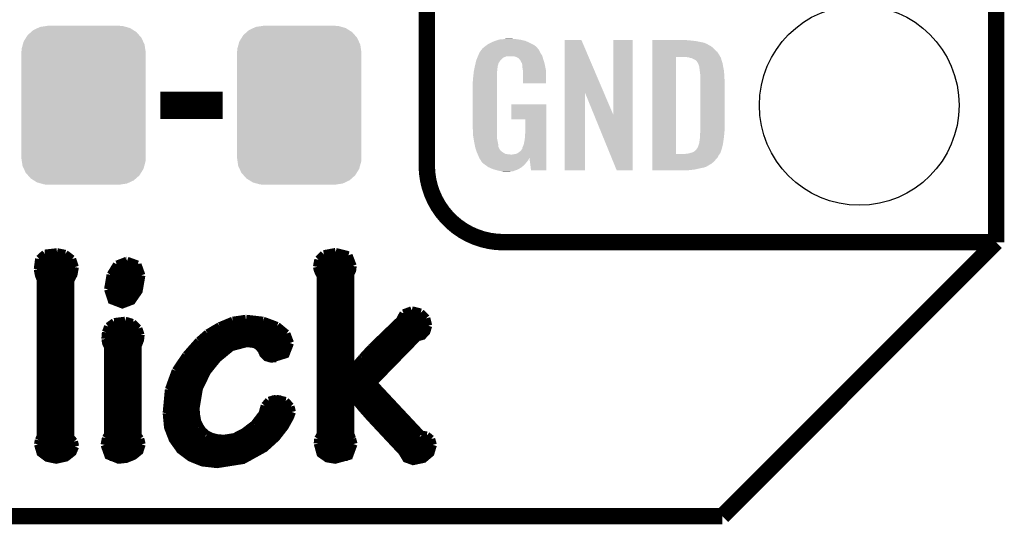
# Model space of a CAD drawing. Extents: x -1.3 to 24.2, y -3.9 to 53.4.
# Tile 11 of 45: x 15.1 to 24.2, y -3.9 to 0.8. Entities that reach past the tile are written whole.
import ezdxf

# ---------------------------------------------------------------- set-up
doc = ezdxf.new("R2010")
doc.units = 0
doc.layers.get('0').update_dxf_attribs({"linetype": 'CONTINUOUS'})
for name, color, linetype in [('LTE_IOT_24_CLICK_V101_GKO', 9, 'CONTINUOUS'), ('LTE_IOT_24_CLICK_V101_GTO', 11, 'CONTINUOUS'), ('LTE_IOT_24_CLICK_V101_GTS', 8, 'CONTINUOUS')]:
    doc.layers.add(name, color=color, linetype=linetype)

# ---------------------------------------------------------------- blocks, each defined once
blk = doc.blocks.new('CUSTOM_176')
for points in [[(-0.402214, 0.726492), (-0.346074, 0.73466), (0.392864, 0.726492), (0.36342, 0.73466)], [(-0.346074, 0.73466), (-0.33274, 0.7366), (0.36342, 0.73466), (0.33274, 0.7366)], [(-0.53404, 0.625952), (-0.518606, 0.650592), (0.536988, 0.625952), (0.515276, 0.650592)], [(-0.518606, 0.650592), (-0.486794, 0.678626), (0.515276, 0.650592), (0.490572, 0.678626)], [(-0.486794, 0.678626), (-0.465932, 0.697008), (0.490572, 0.678626), (0.461224, 0.697008)], [(-0.465932, 0.697008), (-0.425122, 0.715892), (0.461224, 0.697008), (0.431072, 0.715892)], [(-0.425122, 0.715892), (-0.402214, 0.726492), (0.431072, 0.715892), (0.392864, 0.726492)], [(-0.57464, 0.52344), (-0.563878, 0.562234), (0.572118, 0.52344), (0.566472, 0.562234)], [(-0.563878, 0.562234), (-0.555872, 0.591092), (0.566472, 0.562234), (0.55312, 0.591092)], [(-0.555872, 0.591092), (-0.53404, 0.625952), (0.55312, 0.591092), (0.536988, 0.625952)], [(-0.57658, 0.49276), (-0.57464, 0.52344), (0.57658, 0.49276), (0.572118, 0.52344)], [(-0.57658, -0.49276), (-0.57658, 0.49276), (0.57658, -0.49276), (0.57658, 0.49276)], [(-0.572116, -0.52344), (-0.57658, -0.49276), (0.57464, -0.52344), (0.57658, -0.49276)], [(-0.566472, -0.562234), (-0.572116, -0.52344), (0.563876, -0.562234), (0.57464, -0.52344)], [(-0.553118, -0.591092), (-0.566472, -0.562234), (0.555872, -0.591092), (0.563876, -0.562234)], [(-0.536988, -0.625952), (-0.553118, -0.591092), (0.534038, -0.625952), (0.555872, -0.591092)], [(-0.515274, -0.650592), (-0.536988, -0.625952), (0.518606, -0.650592), (0.534038, -0.625952)], [(-0.490572, -0.678626), (-0.515274, -0.650592), (0.486792, -0.678626), (0.518606, -0.650592)], [(-0.461222, -0.697008), (-0.490572, -0.678626), (0.465932, -0.697008), (0.486792, -0.678626)], [(-0.431072, -0.715892), (-0.461222, -0.697008), (0.42512, -0.715892), (0.465932, -0.697008)], [(-0.392862, -0.726492), (-0.431072, -0.715892), (0.402214, -0.726492), (0.42512, -0.715892)], [(-0.36342, -0.73466), (-0.392862, -0.726492), (0.346072, -0.73466), (0.402214, -0.726492)], [(-0.33274, -0.7366), (-0.36342, -0.73466), (0.33274, -0.7366), (0.346072, -0.73466)]]:
    blk.add_solid(points)
blk = doc.blocks.new('ROUND_108')
blk.add_circle((0, 0), 0.9271)

msp = doc.modelspace()

# ---------------------------------------------------------------- linework, layer by layer
at = {"layer": 'LTE_IOT_24_CLICK_V101_GKO', "const_width": 0.1524}
for points in [[(24.13, -1.27), (24.13, 51.054)], [(21.59, -3.81), (24.13, -1.27)], [(-1.27, -3.81), (21.59, -3.81)]]:
    msp.add_lwpolyline(points, dxfattribs=at)
at = {"layer": 'LTE_IOT_24_CLICK_V101_GTO'}
for points, const_width in [([(18.8468, -0.5588), (18.8468, 18.3388)], 0.1524), ([(16.37284, 0), (16.95196, 0)], 0.254), ([(19.558, -1.27), (24.13, -1.27)], 0.1524), ([(22.84984, -1.27), (23.8506, -1.27)], 0.1524), ([(15.25016, -1.42494), (15.3035, -1.37668)], 0.0762), ([(15.3035, -1.37668), (15.41526, -1.36398)], 0.0762), ([(15.41526, -1.36398), (15.49146, -1.37922)], 0.0762), ([(15.49146, -1.37922), (15.55496, -1.42748)], 0.0762), ([(17.84096, -1.43256), (17.89176, -1.38176)], 0.0762), ([(17.89176, -1.38176), (18.00098, -1.36144)], 0.0762), ([(18.00098, -1.36144), (18.12036, -1.39192)], 0.0762), ([(18.12036, -1.39192), (18.15846, -1.49098)], 0.0762), ([(15.23746, -1.52146), (15.25016, -1.42494)], 0.0762), ([(15.24762, -1.43256), (15.56004, -1.43256)], 0.0762), ([(15.55496, -1.42748), (15.58036, -1.50114)], 0.0762), ([(15.9131, -1.57226), (15.97152, -1.47828)], 0.0762), ([(15.97152, -1.47828), (16.06296, -1.44272)], 0.0762), ([(16.06296, -1.44272), (16.0655, -1.44272)], 0.0762), ([(16.0655, -1.44272), (16.16202, -1.47828)], 0.0762), ([(16.16202, -1.47828), (16.19758, -1.57734)], 0.0762), ([(17.82826, -1.4986), (17.84096, -1.43256)], 0.0762), ([(17.82826, -1.4986), (17.83588, -1.52908), (17.84858, -1.55956), (17.86382, -1.57988)], 0.0762), ([(17.84096, -1.43256), (18.1483, -1.43256)], 0.0762), ([(18.1356, -1.56718), (18.15338, -1.53162), (18.15846, -1.49098)], 0.0762), ([(15.23746, -1.50876), (15.58036, -1.50876)], 0.0762), ([(15.23746, -1.52146), (15.24762, -1.5748), (15.2654, -1.62052)], 0.0762), ([(15.25016, -1.58496), (15.56258, -1.58496)], 0.0762), ([(15.53718, -3.07848), (15.53718, -1.62814), (15.56766, -1.56972), (15.58036, -1.50114)], 0.0762), ([(15.89024, -1.70688), (15.9131, -1.57226)], 0.0762), ([(15.89024, -1.70688), (15.92326, -1.80848), (16.02232, -1.84658), (16.10868, -1.81356), (16.17218, -1.72212), (16.19758, -1.57734)], 0.0762), ([(15.90802, -1.58496), (16.19758, -1.58496)], 0.0762), ([(15.94358, -1.50876), (16.18488, -1.50876)], 0.0762), ([(17.8308, -1.50876), (18.15592, -1.50876)], 0.0762), ([(17.86382, -3.05054), (17.86382, -1.57988)], 0.0762), ([(17.86382, -1.58496), (18.1356, -1.58496)], 0.0762), ([(18.1356, -2.46634), (18.1356, -1.56718)], 0.0762), ([(15.2654, -3.06832), (15.2654, -1.62052)], 0.0762), ([(15.2654, -1.66116), (15.53718, -1.66116)], 0.0762), ([(15.89278, -1.66116), (16.18996, -1.66116)], 0.0762), ([(17.86382, -1.66116), (18.1356, -1.66116)], 0.0762), ([(15.2654, -1.73736), (15.53718, -1.73736)], 0.0762), ([(15.89278, -1.73736), (16.16456, -1.73736)], 0.0762), ([(17.86382, -1.73736), (18.1356, -1.73736)], 0.0762), ([(15.2654, -1.81356), (15.53718, -1.81356)], 0.0762), ([(15.92834, -1.81356), (16.10868, -1.81356)], 0.0762), ([(17.86382, -1.81356), (18.1356, -1.81356)], 0.0762), ([(15.2654, -1.88976), (15.53718, -1.88976)], 0.0762), ([(17.86382, -1.88976), (18.1356, -1.88976)], 0.0762), ([(18.59788, -1.9939), (18.6309, -1.9304)], 0.0762), ([(18.6309, -1.9304), (18.7071, -1.90246)], 0.0762), ([(18.7071, -1.90246), (18.79092, -1.92278)], 0.0762), ([(18.79092, -1.92278), (18.84172, -1.97612)], 0.0762), ([(15.2654, -1.96596), (15.53718, -1.96596)], 0.0762), ([(15.2654, -2.04216), (15.53718, -2.04216)], 0.0762), ([(15.89024, -2.05232), (15.94612, -2.01168)], 0.0762), ([(15.89786, -2.04216), (16.14424, -2.04216)], 0.0762), ([(15.94612, -2.01168), (16.04772, -1.99898)], 0.0762), ([(16.04772, -1.99898), (16.1163, -2.0193)], 0.0762), ([(16.1163, -2.0193), (16.16964, -2.0701)], 0.0762), ([(16.92402, -2.04978), (17.04594, -1.99898)], 0.0762), ([(16.93672, -2.04216), (17.4498, -2.04216)], 0.0762), ([(17.04594, -1.99898), (17.16786, -1.9812)], 0.0762), ([(17.16786, -1.9812), (17.1704, -1.9812)], 0.0762), ([(17.1704, -1.9812), (17.32788, -1.99898)], 0.0762), ([(17.32788, -1.99898), (17.45742, -2.04724)], 0.0762), ([(17.45742, -2.04724), (17.54378, -2.11836)], 0.0762), ([(17.86382, -1.96596), (18.1356, -1.96596)], 0.0762), ([(17.86382, -2.04216), (18.1356, -2.04216)], 0.0762), ([(18.33118, -2.25044), (18.59788, -1.9939)], 0.0762), ([(18.34642, -2.57556), (18.76044, -2.15138), (18.80616, -2.13868), (18.84172, -2.10058), (18.8595, -2.0447)], 0.0762), ([(18.54708, -2.04216), (18.8595, -2.04216)], 0.0762), ([(18.60296, -1.96596), (18.83664, -1.96596)], 0.0762), ([(18.84172, -1.97612), (18.8595, -2.0447)], 0.0762), ([(15.2654, -2.11836), (15.53718, -2.11836)], 0.0762), ([(15.86484, -2.16662), (15.86992, -2.10566)], 0.0762), ([(15.86738, -2.11836), (16.18996, -2.11836)], 0.0762), ([(15.86992, -2.10566), (15.89024, -2.05232)], 0.0762), ([(16.16202, -3.06324), (16.16202, -2.23012), (16.17218, -2.2098), (16.18488, -2.17678), (16.18996, -2.1336), (16.18996, -2.13106)], 0.0762), ([(16.16964, -2.0701), (16.18996, -2.13106)], 0.0762), ([(16.73098, -2.18694), (16.81226, -2.11582)], 0.0762), ([(16.80972, -2.11836), (17.54378, -2.11836)], 0.0762), ([(16.81226, -2.11582), (16.92402, -2.04978)], 0.0762), ([(17.54378, -2.11836), (17.5768, -2.20472)], 0.0762), ([(17.86382, -2.11836), (18.1356, -2.11836)], 0.0762), ([(18.46834, -2.11836), (18.83156, -2.11836)], 0.0762), ([(15.2654, -2.19456), (15.53718, -2.19456)], 0.0762), ([(15.86484, -2.16662), (15.87246, -2.20726), (15.89024, -2.24282)], 0.0762), ([(15.86738, -2.19456), (16.1798, -2.19456)], 0.0762), ([(16.61414, -2.31902), (16.73098, -2.18694)], 0.0762), ([(16.7005, -2.81178), (16.73098, -2.62636), (16.80718, -2.46888), (16.9037, -2.3495), (17.03324, -2.24282), (17.17802, -2.20472), (17.25422, -2.21488), (17.29232, -2.24282), (17.31518, -2.2733), (17.33042, -2.30886), (17.35836, -2.3368), (17.40662, -2.3495), (17.53616, -2.30886), (17.5768, -2.20472)], 0.0762), ([(16.7259, -2.19456), (17.57426, -2.19456)], 0.0762), ([(17.86382, -2.19456), (18.1356, -2.19456)], 0.0762), ([(18.3896, -2.19456), (18.71726, -2.19456)], 0.0762), ([(15.2654, -2.27076), (15.53718, -2.27076)], 0.0762), ([(15.89024, -3.05054), (15.89024, -2.24282)], 0.0762), ([(15.89024, -2.27076), (16.16202, -2.27076)], 0.0762), ([(16.51762, -2.46126), (16.61414, -2.31902)], 0.0762), ([(16.65478, -2.27076), (16.99006, -2.27076)], 0.0762), ([(17.31264, -2.27076), (17.56156, -2.27076)], 0.0762), ([(17.86382, -2.27076), (18.1356, -2.27076)], 0.0762), ([(18.24736, -2.34188), (18.33118, -2.25044)], 0.0762), ([(18.3134, -2.27076), (18.6436, -2.27076)], 0.0762), ([(15.2654, -2.34696), (15.53718, -2.34696)], 0.0762), ([(15.89024, -2.34696), (16.16202, -2.34696)], 0.0762), ([(16.59128, -2.34696), (16.90624, -2.34696)], 0.0762), ([(17.37868, -2.34696), (17.4498, -2.34696)], 0.0762), ([(17.86382, -2.34696), (18.1356, -2.34696)], 0.0762), ([(18.14068, -2.46888), (18.24736, -2.34188)], 0.0762), ([(18.24482, -2.34696), (18.56994, -2.34696)], 0.0762), ([(15.2654, -2.42316), (15.53718, -2.42316)], 0.0762), ([(15.2654, -2.49936), (15.53718, -2.49936)], 0.0762), ([(15.89024, -2.42316), (16.16202, -2.42316)], 0.0762), ([(15.89024, -2.49936), (16.16202, -2.49936)], 0.0762), ([(16.45412, -2.63652), (16.51762, -2.46126)], 0.0762), ([(16.49984, -2.49936), (16.7894, -2.49936)], 0.0762), ([(16.54048, -2.42316), (16.8402, -2.42316)], 0.0762), ([(17.86382, -2.42316), (18.1356, -2.42316)], 0.0762), ([(17.86382, -2.49936), (18.42008, -2.49936)], 0.0762), ([(18.1356, -2.46634), (18.14068, -2.46888)], 0.0762), ([(18.17878, -2.42316), (18.49628, -2.42316)], 0.0762), ([(15.2654, -2.57556), (15.53718, -2.57556)], 0.0762), ([(15.89024, -2.57556), (16.16202, -2.57556)], 0.0762), ([(16.4719, -2.57556), (16.7513, -2.57556)], 0.0762), ([(17.86382, -2.57556), (18.34642, -2.57556)], 0.0762), ([(18.34642, -2.57556), (18.796, -3.05562)], 0.0762), ([(15.2654, -2.65176), (15.53718, -2.65176)], 0.0762), ([(15.89024, -2.65176), (16.16202, -2.65176)], 0.0762), ([(16.4338, -2.85496), (16.45412, -2.63652)], 0.0762), ([(16.45158, -2.65176), (16.72336, -2.65176)], 0.0762), ([(17.86382, -2.65176), (18.41754, -2.65176)], 0.0762), ([(18.1356, -3.04546), (18.1356, -2.68478), (18.14068, -2.68224), (18.24228, -2.8067), (18.31848, -2.89306), (18.6182, -3.2131), (18.6563, -3.2766), (18.7198, -3.29946), (18.81632, -3.27914), (18.87982, -3.2258), (18.90268, -3.1496)], 0.0762), ([(15.2654, -2.72796), (15.53718, -2.72796)], 0.0762), ([(15.89024, -2.72796), (16.16202, -2.72796)], 0.0762), ([(16.43888, -2.72796), (16.70558, -2.72796)], 0.0762), ([(17.34312, -2.78638), (17.38122, -2.74066)], 0.0762), ([(17.38122, -2.74066), (17.4498, -2.72288)], 0.0762), ([(17.40662, -2.72796), (17.49806, -2.72796)], 0.0762), ([(17.4498, -2.72288), (17.53616, -2.7432)], 0.0762), ([(17.53616, -2.7432), (17.58188, -2.794)], 0.0762), ([(17.86382, -2.72796), (18.1356, -2.72796)], 0.0762), ([(18.17624, -2.72796), (18.48866, -2.72796)], 0.0762), ([(15.2654, -2.80416), (15.53718, -2.80416)], 0.0762), ([(15.89024, -2.80416), (16.16202, -2.80416)], 0.0762), ([(16.4338, -2.80416), (16.7005, -2.80416)], 0.0762), ([(16.4338, -2.85496), (16.4465, -2.98704), (16.48968, -3.0988), (16.55826, -3.19532), (16.65224, -3.26644), (16.76654, -3.31216), (16.90116, -3.3274), (17.14246, -3.2893), (17.34058, -3.18008), (17.4498, -3.08102), (17.52854, -2.97942), (17.5768, -2.89306), (17.59458, -2.8448)], 0.0762), ([(16.7005, -2.81178), (16.70558, -2.87528)], 0.0762), ([(17.2466, -2.9591), (17.3228, -2.86004)], 0.0762), ([(17.3228, -2.86004), (17.34312, -2.78638)], 0.0762), ([(17.33804, -2.80416), (17.58442, -2.80416)], 0.0762), ([(17.58188, -2.794), (17.59458, -2.8448)], 0.0762), ([(17.86382, -2.80416), (18.1356, -2.80416)], 0.0762), ([(18.23974, -2.80416), (18.55978, -2.80416)], 0.0762), ([(15.2654, -2.88036), (15.53718, -2.88036)], 0.0762), ([(15.2654, -2.95656), (15.53718, -2.95656)], 0.0762), ([(15.89024, -2.88036), (16.16202, -2.88036)], 0.0762), ([(15.89024, -2.95656), (16.16202, -2.95656)], 0.0762), ([(16.4338, -2.88036), (16.70558, -2.88036)], 0.0762), ([(16.44142, -2.95656), (16.7259, -2.95656)], 0.0762), ([(16.70558, -2.87528), (16.71574, -2.93116)], 0.0762), ([(16.71574, -2.93116), (16.7386, -2.97942)], 0.0762), ([(17.15008, -3.03276), (17.2466, -2.9591)], 0.0762), ([(17.24914, -2.95656), (17.54378, -2.95656)], 0.0762), ([(17.3101, -2.88036), (17.58188, -2.88036)], 0.0762), ([(17.86382, -2.88036), (18.1356, -2.88036)], 0.0762), ([(17.86382, -2.95656), (18.1356, -2.95656)], 0.0762), ([(18.30578, -2.88036), (18.6309, -2.88036)], 0.0762), ([(18.3769, -2.95656), (18.70202, -2.95656)], 0.0762), ([(15.2654, -3.03276), (15.53718, -3.03276)], 0.0762), ([(15.86992, -3.0861), (15.89024, -3.05054)], 0.0762), ([(15.89024, -3.03276), (16.16202, -3.03276)], 0.0762), ([(16.46174, -3.03276), (16.77924, -3.03276)], 0.0762), ([(16.7386, -2.97942), (16.76654, -3.02006)], 0.0762), ([(16.76654, -3.02006), (16.80464, -3.05308)], 0.0762), ([(16.80464, -3.05308), (16.85036, -3.07594)], 0.0762), ([(17.06118, -3.07848), (17.15008, -3.03276)], 0.0762), ([(17.15262, -3.03276), (17.49044, -3.03276)], 0.0762), ([(17.83842, -3.09372), (17.86382, -3.05054)], 0.0762), ([(17.86382, -3.03276), (18.1356, -3.03276)], 0.0762), ([(18.1356, -3.04546), (18.15338, -3.09372)], 0.0762), ([(18.44802, -3.03276), (18.77314, -3.03276)], 0.0762), ([(15.24, -3.14452), (15.24762, -3.10642)], 0.0762), ([(15.24, -3.14452), (15.26286, -3.22326), (15.32382, -3.26898), (15.40764, -3.28676), (15.49908, -3.26644), (15.56004, -3.21818), (15.5829, -3.16484)], 0.0762), ([(15.24762, -3.10642), (15.2654, -3.06832)], 0.0762), ([(15.24762, -3.10896), (15.56512, -3.10896)], 0.0762), ([(15.53718, -3.07848), (15.57274, -3.11912)], 0.0762), ([(15.57274, -3.11912), (15.5829, -3.16484)], 0.0762), ([(15.85722, -3.1496), (15.86992, -3.0861)], 0.0762), ([(15.85722, -3.1496), (15.89278, -3.24866), (15.98676, -3.28676), (16.05788, -3.27914), (16.12646, -3.2512), (16.1798, -3.20802), (16.20012, -3.14452)], 0.0762), ([(15.8623, -3.10896), (16.1925, -3.10896)], 0.0762), ([(16.16202, -3.06324), (16.18742, -3.09372)], 0.0762), ([(16.18742, -3.09372), (16.20012, -3.14452)], 0.0762), ([(16.49476, -3.10896), (17.4244, -3.10896)], 0.0762), ([(16.85036, -3.07594), (16.9037, -3.08864)], 0.0762), ([(16.9037, -3.08864), (16.96466, -3.09372)], 0.0762), ([(16.96466, -3.09372), (17.06118, -3.07848)], 0.0762), ([(17.83588, -3.1369), (17.83842, -3.09372)], 0.0762), ([(17.83588, -3.10896), (18.161, -3.10896)], 0.0762), ([(17.83588, -3.1369), (17.86128, -3.23088), (17.92224, -3.27406), (17.9959, -3.28676), (18.12544, -3.2512), (18.16608, -3.14198)], 0.0762), ([(18.15338, -3.09372), (18.16608, -3.14198)], 0.0762), ([(18.51914, -3.10896), (18.89252, -3.10896)], 0.0762), ([(18.796, -3.05562), (18.8468, -3.06324)], 0.0762), ([(18.8468, -3.06324), (18.88744, -3.09626)], 0.0762), ([(18.88744, -3.09626), (18.90268, -3.1496)], 0.0762), ([(15.24508, -3.18516), (15.58036, -3.18516)], 0.0762), ([(15.85976, -3.18516), (16.1925, -3.18516)], 0.0762), ([(16.55064, -3.18516), (17.33296, -3.18516)], 0.0762), ([(17.84096, -3.18516), (18.16354, -3.18516)], 0.0762), ([(18.59026, -3.18516), (18.8976, -3.18516)], 0.0762), ([(15.30604, -3.26136), (15.50924, -3.26136)], 0.0762), ([(15.90548, -3.26136), (16.11122, -3.26136)], 0.0762), ([(16.64462, -3.26136), (17.2085, -3.26136)], 0.0762), ([(17.89176, -3.26136), (18.11274, -3.26136)], 0.0762), ([(18.64106, -3.26136), (18.8468, -3.26136)], 0.0762)]:
    msp.add_lwpolyline(points, dxfattribs=dict(at, const_width=const_width))
at = {"layer": 'LTE_IOT_24_CLICK_V101_GTO', "const_width": 0.1524}
msp.add_lwpolyline([(18.8468, -0.5588, 0.4142136), (19.558, -1.27)], format="xyb", dxfattribs=at)
at = {"layer": 'LTE_IOT_24_CLICK_V101_GTO'}
for points in [[(19.387822, 0.546102), (19.405282, 0.5588), (19.857718, 0.546102), (19.842476, 0.5588)], [(19.405282, 0.5588), (19.415762, 0.56642), (19.842476, 0.5588), (19.827238, 0.56642)], [(19.415762, 0.56642), (19.44116, 0.57912), (19.827238, 0.56642), (19.80184, 0.57912)], [(19.44116, 0.57912), (19.45132, 0.5842), (19.80184, 0.57912), (19.790228, 0.5842)], [(19.45132, 0.5842), (19.47418, 0.59436), (19.790228, 0.5842), (19.767004, 0.59436)], [(19.47418, 0.59436), (19.481794, 0.596898), (19.767004, 0.59436), (19.761202, 0.596898)], [(19.481794, 0.596898), (19.49704, 0.60198), (19.761202, 0.596898), (19.739606, 0.60198)], [(19.49704, 0.60198), (19.513974, 0.60706), (19.739606, 0.60198), (19.718018, 0.60706)], [(19.513974, 0.60706), (19.522442, 0.6096), (19.718018, 0.60706), (19.69897, 0.6096)], [(19.522442, 0.6096), (19.55292, 0.61214), (19.69897, 0.6096), (19.67992, 0.61214)], [(19.55292, 0.61214), (19.56816, 0.61468), (19.67992, 0.61214), (19.664682, 0.61468)], [(19.56816, 0.61468), (19.583402, 0.61722), (19.646902, 0.61468), (19.636742, 0.61722)], [(20.126974, 0.116718), (20.126982, 0.604504), (20.489968, 0.116718), (20.281904, 0.604504)], [(20.126982, 0.604504), (20.126984, 0.60452), (20.281904, 0.604504), (20.126984, 0.60452)], [(20.57654, -0.086242), (20.576562, 0.604496), (20.756866, -0.086242), (20.75688, 0.604496)], [(20.576562, 0.604496), (20.576564, 0.60452), (20.75688, 0.604496), (20.576564, 0.60452)], [(20.939782, 0.60198), (20.939784, 0.60452), (21.27504, 0.60198), (21.24964, 0.60452)], [(20.939782, 0.59944), (20.939782, 0.60198), (21.30806, 0.59944), (21.27504, 0.60198)], [(20.939782, 0.59436), (20.939782, 0.59944), (21.346158, 0.59436), (21.30806, 0.59944)], [(20.939782, 0.579118), (20.939782, 0.59436), (21.422362, 0.579118), (21.346158, 0.59436)], [(20.939782, 0.563878), (20.939782, 0.579118), (21.455378, 0.563878), (21.422362, 0.579118)], [(20.939782, 0.561338), (20.939782, 0.563878), (21.457924, 0.561338), (21.455378, 0.563878)], [(20.939782, 0.54864), (20.939782, 0.561338), (21.483318, 0.54864), (21.457924, 0.561338)], [(20.939782, 0.533402), (20.939782, 0.54864), (21.5011, 0.533402), (21.483318, 0.54864)], [(19.321512, 0.45466), (19.324722, 0.462282), (19.918682, 0.45466), (19.91614, 0.462282)], [(19.324722, 0.462282), (19.32686, 0.46736), (19.91614, 0.462282), (19.91291, 0.46736)], [(19.32686, 0.46736), (19.33702, 0.49022), (19.91291, 0.46736), (19.898362, 0.49022)], [(19.33702, 0.49022), (19.337022, 0.490222), (19.898362, 0.49022), (19.898362, 0.490222)], [(19.337022, 0.490222), (19.352256, 0.513076), (19.898362, 0.490222), (19.888202, 0.513076)], [(19.352256, 0.513076), (19.35226, 0.513082), (19.888202, 0.513076), (19.888198, 0.513082)], [(19.35226, 0.513082), (19.352284, 0.51562), (19.888198, 0.513082), (19.88566, 0.51562)], [(19.352284, 0.51562), (19.357342, 0.51563), (19.88566, 0.51562), (19.88565, 0.51563)], [(19.357342, 0.51563), (19.361912, 0.523242), (19.88565, 0.51563), (19.878042, 0.523242)], [(19.361912, 0.523242), (19.36496, 0.528316), (19.878042, 0.523242), (19.875502, 0.528316)], [(19.36496, 0.528316), (19.364964, 0.528322), (19.875502, 0.528316), (19.875498, 0.528322)], [(19.364964, 0.528322), (19.38782, 0.5461), (19.875498, 0.528322), (19.85772, 0.5461)], [(19.38782, 0.5461), (19.387822, 0.546102), (19.85772, 0.5461), (19.857718, 0.546102)], [(20.93978, 0.495298), (20.939782, 0.51562), (21.54174, 0.495298), (21.51888, 0.51562)], [(20.93978, 0.4699), (20.93978, 0.495298), (21.55952, 0.4699), (21.54174, 0.495298)], [(20.93978, 0.44704), (20.93978, 0.4699), (21.57199, 0.44704), (21.55952, 0.4699)], [(20.939782, 0.51562), (20.939782, 0.533402), (21.51888, 0.51562), (21.5011, 0.533402)], [(19.29277, 0.360678), (19.29384, 0.36576), (19.50466, 0.360678), (19.506044, 0.36576)], [(19.29384, 0.36576), (19.299282, 0.388622), (19.506044, 0.36576), (19.512278, 0.388622)], [(19.299282, 0.388622), (19.30412, 0.408938), (19.512278, 0.388622), (19.52498, 0.408938)], [(19.30412, 0.408938), (19.306542, 0.419102), (19.52498, 0.408938), (19.533108, 0.419102)], [(19.306542, 0.419102), (19.307608, 0.421638), (19.533108, 0.419102), (19.535138, 0.421638)], [(19.307608, 0.421638), (19.314026, 0.436878), (19.535138, 0.421638), (19.550378, 0.436878)], [(19.314026, 0.436878), (19.317234, 0.4445), (19.550378, 0.436878), (19.563078, 0.4445)], [(19.317234, 0.4445), (19.321512, 0.454658), (19.563078, 0.4445), (19.591018, 0.454658)], [(19.321512, 0.454658), (19.321512, 0.45466), (19.591018, 0.454658), (19.654516, 0.45466)], [(19.669762, 0.44958), (19.654516, 0.45466), (19.920374, 0.44958), (19.918682, 0.45466)], [(19.67992, 0.447042), (19.669762, 0.44958), (19.92122, 0.447042), (19.920374, 0.44958)], [(19.695158, 0.436882), (19.67992, 0.447042), (19.924608, 0.436882), (19.92122, 0.447042)], [(19.700236, 0.434342), (19.695158, 0.436882), (19.925454, 0.434342), (19.924608, 0.436882)], [(19.708948, 0.42418), (19.700236, 0.434342), (19.92884, 0.42418), (19.925454, 0.434342)], [(19.71548, 0.416558), (19.708948, 0.42418), (19.931082, 0.416558), (19.92884, 0.42418)], [(19.72564, 0.396242), (19.71548, 0.416558), (19.937058, 0.396242), (19.931082, 0.416558)], [(19.730716, 0.388626), (19.72564, 0.396242), (19.939298, 0.388626), (19.937058, 0.396242)], [(19.73072, 0.381004), (19.730716, 0.388626), (19.94154, 0.381004), (19.939298, 0.388626)], [(19.730722, 0.381002), (19.73072, 0.381004), (19.94154, 0.381002), (19.94154, 0.381004)], [(19.733258, 0.375924), (19.730722, 0.381002), (19.942508, 0.375924), (19.94154, 0.381002)], [(19.73326, 0.360682), (19.733258, 0.375924), (19.945412, 0.360682), (19.942508, 0.375924)], [(20.939762, -0.452098), (20.93978, 0.44704), (21.16074, -0.452098), (21.160762, 0.44704)], [(21.272502, 0.4445), (21.252178, 0.44704), (21.573376, 0.4445), (21.57199, 0.44704)], [(21.28139, 0.44196), (21.272502, 0.4445), (21.57476, 0.44196), (21.573376, 0.4445)], [(21.290278, 0.43942), (21.28139, 0.44196), (21.576032, 0.43942), (21.57476, 0.44196)], [(21.302982, 0.436878), (21.290278, 0.43942), (21.577302, 0.436878), (21.576032, 0.43942)], [(21.315682, 0.431798), (21.302982, 0.436878), (21.578572, 0.431798), (21.577302, 0.436878)], [(21.323302, 0.42672), (21.315682, 0.431798), (21.57984, 0.42672), (21.578572, 0.431798)], [(21.328384, 0.42418), (21.323302, 0.42672), (21.580566, 0.42418), (21.57984, 0.42672)], [(21.330924, 0.424178), (21.328384, 0.42418), (21.580568, 0.424178), (21.580566, 0.42418)], [(21.34108, 0.419098), (21.330924, 0.424178), (21.582018, 0.419098), (21.580568, 0.424178)], [(21.351238, 0.40894), (21.34108, 0.419098), (21.58492, 0.40894), (21.582018, 0.419098)], [(21.35124, 0.408938), (21.351238, 0.40894), (21.584922, 0.408938), (21.58492, 0.40894)], [(21.363938, 0.38862), (21.35124, 0.408938), (21.591694, 0.38862), (21.584922, 0.408938)], [(21.36521, 0.38608), (21.363938, 0.38862), (21.59254, 0.38608), (21.591694, 0.38862)], [(21.36902, 0.378458), (21.36521, 0.38608), (21.593812, 0.378458), (21.59254, 0.38608)], [(21.37156, 0.37084), (21.36902, 0.378458), (21.59508, 0.37084), (21.593812, 0.378458)], [(21.3741, 0.365756), (21.37156, 0.37084), (21.595928, 0.365756), (21.59508, 0.37084)], [(21.3741, 0.363218), (21.3741, 0.365756), (21.596352, 0.363218), (21.595928, 0.365756)], [(19.2786, 0.26924), (19.279134, 0.274318), (19.49704, 0.26924), (19.49704, 0.274318)], [(19.279134, 0.274318), (19.28154, 0.29718), (19.49704, 0.274318), (19.49958, 0.29718)], [(19.28154, 0.29718), (19.283412, 0.314958), (19.49958, 0.29718), (19.49958, 0.314958)], [(19.283412, 0.314958), (19.28368, 0.3175), (19.49958, 0.314958), (19.500002, 0.3175)], [(19.28368, 0.3175), (19.286352, 0.330198), (19.500002, 0.3175), (19.50212, 0.330198)], [(19.286352, 0.330198), (19.289026, 0.342898), (19.50212, 0.330198), (19.50212, 0.342898)], [(19.289026, 0.342898), (19.291164, 0.353058), (19.50212, 0.342898), (19.50466, 0.353058)], [(19.291164, 0.353058), (19.29277, 0.360678), (19.50466, 0.353058), (19.50466, 0.360678)], [(19.7358, 0.34036), (19.73326, 0.360682), (19.949282, 0.34036), (19.945412, 0.360682)], [(19.737756, 0.327658), (19.7358, 0.34036), (19.9517, 0.327658), (19.949282, 0.34036)], [(19.74088, 0.307342), (19.737756, 0.327658), (19.951696, 0.307342), (19.9517, 0.327658)], [(19.74088, 0.203224), (19.74088, 0.307342), (19.951676, 0.203224), (19.951696, 0.307342)], [(21.37537, 0.3556), (21.3741, 0.363218), (21.59762, 0.3556), (21.596352, 0.363218)], [(21.37664, 0.34798), (21.37537, 0.3556), (21.599144, 0.34798), (21.59762, 0.3556)], [(21.38045, 0.3175), (21.37664, 0.34798), (21.60524, 0.3175), (21.599144, 0.34798)], [(21.38426, 0.287018), (21.38045, 0.3175), (21.607034, 0.287018), (21.60524, 0.3175)], [(21.38426, 0.27432), (21.38426, 0.287018), (21.60778, 0.27432), (21.607034, 0.287018)], [(21.38426, 0.228602), (21.38426, 0.27432), (21.61032, 0.228602), (21.60778, 0.27432)], [(19.27352, 0.218442), (19.27606, 0.233682), (19.49704, 0.218442), (19.49704, 0.233682)], [(19.27352, -0.20574), (19.27352, 0.218442), (19.49704, -0.20574), (19.49704, 0.218442)], [(19.27606, 0.25146), (19.2786, 0.26924), (19.49704, 0.25146), (19.49704, 0.26924)], [(19.27606, 0.233682), (19.27606, 0.25146), (19.49704, 0.233682), (19.49704, 0.25146)], [(19.951676, 0.2032), (19.74088, 0.203224), (19.951676, 0.2032), (19.951676, 0.203224)], [(21.38426, -0.23622), (21.38426, 0.228602), (21.61032, -0.23622), (21.61032, 0.228602)], [(20.12696, -0.604496), (20.126974, 0.116718), (20.314896, -0.604496), (20.31492, 0.116718)], [(20.397834, -0.086242), (20.31492, 0.116718), (20.57654, -0.086242), (20.489968, 0.116718)], [(19.63166, -0.132056), (19.631682, 0.007596), (19.956774, -0.132056), (19.95678, 0.007596)], [(19.631682, 0.007596), (19.631684, 0.00762), (19.95678, 0.007596), (19.631684, 0.00762)], [(20.609556, -0.604504), (20.397834, -0.086242), (20.756856, -0.604504), (20.756866, -0.086242)], [(19.761176, -0.13208), (19.63166, -0.132056), (19.956774, -0.13208), (19.956774, -0.132056)], [(19.7612, -0.243842), (19.761176, -0.13208), (19.95677, -0.243842), (19.956774, -0.13208)], [(19.275788, -0.26924), (19.27352, -0.20574), (19.49704, -0.26924), (19.49704, -0.20574)], [(19.27606, -0.276858), (19.275788, -0.26924), (19.497994, -0.276858), (19.49704, -0.26924)], [(19.75866, -0.28194), (19.7612, -0.243842), (19.956768, -0.28194), (19.95677, -0.243842)], [(21.38172, -0.279398), (21.383336, -0.26162), (21.606298, -0.279398), (21.60778, -0.26162)], [(21.383336, -0.26162), (21.38426, -0.25146), (21.60778, -0.26162), (21.608796, -0.25146)], [(21.38426, -0.25146), (21.38426, -0.23622), (21.608796, -0.25146), (21.61032, -0.23622)], [(19.278094, -0.289562), (19.27606, -0.276858), (19.49958, -0.289562), (19.497994, -0.276858)], [(19.281752, -0.312422), (19.278094, -0.289562), (19.49958, -0.312422), (19.49958, -0.289562)], [(19.285408, -0.33528), (19.281752, -0.312422), (19.50466, -0.33528), (19.49958, -0.312422)], [(19.28622, -0.34036), (19.285408, -0.33528), (19.505676, -0.34036), (19.50466, -0.33528)], [(19.290284, -0.36068), (19.28622, -0.34036), (19.50974, -0.36068), (19.505676, -0.34036)], [(19.295874, -0.388622), (19.290284, -0.36068), (19.512282, -0.388622), (19.50974, -0.36068)], [(19.74596, -0.365758), (19.75104, -0.3429), (19.956764, -0.365758), (19.956766, -0.3429)], [(19.75104, -0.3429), (19.75612, -0.31496), (19.956766, -0.3429), (19.956766, -0.31496)], [(19.75612, -0.31496), (19.75866, -0.28194), (19.956766, -0.31496), (19.956768, -0.28194)], [(21.363938, -0.386082), (21.371558, -0.363222), (21.588982, -0.386082), (21.59508, -0.363222)], [(21.371558, -0.363222), (21.374098, -0.355602), (21.59508, -0.363222), (21.596168, -0.355602)], [(21.374098, -0.355602), (21.3741, -0.353064), (21.596168, -0.355602), (21.59653, -0.353064)], [(21.3741, -0.353064), (21.376638, -0.345442), (21.59653, -0.353064), (21.597618, -0.345442)], [(21.376638, -0.345442), (21.37664, -0.335282), (21.597618, -0.345442), (21.59907, -0.335282)], [(21.37664, -0.335282), (21.37918, -0.322578), (21.59907, -0.335282), (21.600886, -0.322578)], [(21.37918, -0.322578), (21.38172, -0.30226), (21.600886, -0.322578), (21.603788, -0.30226)], [(21.38172, -0.2921), (21.38172, -0.279398), (21.60524, -0.2921), (21.606298, -0.279398)], [(21.38172, -0.30226), (21.38172, -0.2921), (21.603788, -0.30226), (21.60524, -0.2921)], [(19.29638, -0.391162), (19.295874, -0.388622), (19.513554, -0.391162), (19.512282, -0.388622)], [(19.301714, -0.408938), (19.29638, -0.391162), (19.522442, -0.408938), (19.513554, -0.391162)], [(19.302478, -0.411484), (19.301714, -0.408938), (19.524982, -0.411484), (19.522442, -0.408938)], [(19.304, -0.416558), (19.302478, -0.411484), (19.527524, -0.416558), (19.524982, -0.411484)], [(19.304, -0.416562), (19.304, -0.416558), (19.52753, -0.416562), (19.527524, -0.416558)], [(19.306858, -0.424182), (19.304, -0.416562), (19.53768, -0.424182), (19.52753, -0.416562)], [(19.309716, -0.4318), (19.306858, -0.424182), (19.5453, -0.4318), (19.53768, -0.424182)], [(19.31162, -0.43688), (19.309716, -0.4318), (19.552922, -0.43688), (19.5453, -0.4318)], [(19.313798, -0.441958), (19.31162, -0.43688), (19.560538, -0.441958), (19.552922, -0.43688)], [(19.318152, -0.45212), (19.313798, -0.441958), (19.578324, -0.45212), (19.560538, -0.441958)], [(19.31924, -0.45466), (19.318152, -0.45212), (19.60118, -0.45466), (19.578324, -0.45212)], [(19.32051, -0.4572), (19.31924, -0.45466), (19.626578, -0.4572), (19.60118, -0.45466)], [(19.639282, -0.4572), (19.65198, -0.45466), (19.95676, -0.4572), (19.95676, -0.45466)], [(19.65198, -0.45466), (19.669762, -0.452118), (19.95676, -0.45466), (19.95676, -0.452118)], [(19.669762, -0.452118), (19.685004, -0.447038), (19.95676, -0.452118), (19.956762, -0.447038)], [(19.685004, -0.447038), (19.70024, -0.43688), (19.956762, -0.447038), (19.956762, -0.43688)], [(19.70024, -0.43688), (19.718022, -0.424178), (19.956762, -0.43688), (19.956762, -0.424178)], [(19.718022, -0.424178), (19.730722, -0.406398), (19.956762, -0.424178), (19.956762, -0.406398)], [(19.730722, -0.406398), (19.73326, -0.403856), (19.956762, -0.406398), (19.956762, -0.403856)], [(19.73326, -0.403856), (19.733262, -0.396236), (19.956762, -0.403856), (19.956764, -0.396236)], [(19.733262, -0.396236), (19.73834, -0.38354), (19.956764, -0.396236), (19.956764, -0.38354)], [(19.73834, -0.38354), (19.74596, -0.365758), (19.956764, -0.38354), (19.956764, -0.365758)], [(20.939762, -0.45212), (20.939762, -0.452098), (21.239478, -0.45212), (21.16074, -0.452098)], [(20.939762, -0.462282), (20.939762, -0.45212), (21.556978, -0.462282), (21.565106, -0.45212)], [(21.239478, -0.45212), (21.254718, -0.44958), (21.565106, -0.45212), (21.567138, -0.44958)], [(21.267418, -0.44958), (21.267424, -0.449578), (21.567138, -0.44958), (21.56714, -0.449578)], [(21.267424, -0.449578), (21.320758, -0.434342), (21.56714, -0.449578), (21.574758, -0.434342)], [(21.320758, -0.434342), (21.32076, -0.43434), (21.574758, -0.434342), (21.57476, -0.43434)], [(21.32076, -0.43434), (21.333456, -0.424184), (21.57476, -0.43434), (21.577884, -0.424184)], [(21.333456, -0.424184), (21.335994, -0.42418), (21.577884, -0.424184), (21.577886, -0.42418)], [(21.335994, -0.42418), (21.338542, -0.421638), (21.577886, -0.42418), (21.578668, -0.421638)], [(21.338542, -0.421638), (21.35124, -0.4064), (21.578668, -0.421638), (21.583356, -0.4064)], [(21.35124, -0.4064), (21.354414, -0.40132), (21.583356, -0.4064), (21.58492, -0.40132)], [(21.354414, -0.40132), (21.363938, -0.386082), (21.58492, -0.40132), (21.588982, -0.386082)], [(19.32686, -0.4699), (19.32051, -0.4572), (19.95676, -0.4699), (19.95676, -0.4572)], [(19.33194, -0.485138), (19.32686, -0.4699), (19.95676, -0.485138), (19.95676, -0.4699)], [(19.332708, -0.486674), (19.33194, -0.485138), (19.95676, -0.486674), (19.95676, -0.485138)], [(19.33271, -0.486676), (19.332708, -0.486674), (19.7993, -0.486676), (19.79932, -0.486674)], [(19.333214, -0.487686), (19.33271, -0.486676), (19.799294, -0.487686), (19.7993, -0.486676)], [(19.334484, -0.490224), (19.333214, -0.487686), (19.796758, -0.490224), (19.799294, -0.487686)], [(19.33702, -0.495298), (19.334484, -0.490224), (19.794582, -0.495298), (19.796758, -0.490224)], [(19.345486, -0.507998), (19.33702, -0.495298), (19.789138, -0.507998), (19.794582, -0.495298)], [(19.34718, -0.51054), (19.345486, -0.507998), (19.78723, -0.51054), (19.789138, -0.507998)], [(19.349714, -0.513074), (19.34718, -0.51054), (19.78533, -0.513074), (19.78723, -0.51054)], [(19.34972, -0.515618), (19.349714, -0.513074), (19.783424, -0.515618), (19.78533, -0.513074)], [(19.358792, -0.52832), (19.34972, -0.515618), (19.7739, -0.52832), (19.783424, -0.515618)], [(19.362418, -0.533398), (19.358792, -0.52832), (19.769386, -0.533398), (19.7739, -0.52832)], [(19.38274, -0.54864), (19.362418, -0.533398), (19.755836, -0.54864), (19.769386, -0.533398)], [(19.814538, -0.604498), (19.79932, -0.486674), (19.956756, -0.604498), (19.95676, -0.486674)], [(20.93976, -0.523242), (20.939762, -0.482598), (21.511258, -0.523242), (21.54682, -0.482598)], [(20.93976, -0.543562), (20.93976, -0.523242), (21.485858, -0.543562), (21.511258, -0.523242)], [(20.93976, -0.561342), (20.93976, -0.543562), (21.455378, -0.561342), (21.485858, -0.543562)], [(20.939762, -0.482598), (20.939762, -0.462282), (21.54682, -0.482598), (21.556978, -0.462282)], [(19.386298, -0.55118), (19.38274, -0.54864), (19.75358, -0.55118), (19.755836, -0.54864)], [(19.418298, -0.574038), (19.386298, -0.55118), (19.728436, -0.574038), (19.75358, -0.55118)], [(19.424114, -0.576582), (19.418298, -0.574038), (19.725638, -0.576582), (19.728436, -0.574038)], [(19.458938, -0.59182), (19.424114, -0.576582), (19.698968, -0.59182), (19.725638, -0.576582)], [(19.476212, -0.5969), (19.458938, -0.59182), (19.690078, -0.5969), (19.698968, -0.59182)], [(19.50212, -0.60452), (19.476212, -0.5969), (19.668488, -0.60452), (19.690078, -0.5969)], [(19.53768, -0.61214), (19.50212, -0.60452), (19.646898, -0.61214), (19.668488, -0.60452)], [(19.552918, -0.61468), (19.53768, -0.61214), (19.6215, -0.61468), (19.646898, -0.61214)], [(19.578318, -0.61722), (19.568158, -0.61468), (19.596102, -0.61722), (19.6215, -0.61468)], [(19.956756, -0.60452), (19.814538, -0.604498), (19.956756, -0.60452), (19.956756, -0.604498)], [(20.314896, -0.60452), (20.12696, -0.604496), (20.314896, -0.60452), (20.314896, -0.604496)], [(20.756856, -0.60452), (20.609556, -0.604504), (20.756856, -0.60452), (20.756856, -0.604504)], [(20.93976, -0.563882), (20.93976, -0.561342), (21.452836, -0.563882), (21.455378, -0.561342)], [(20.93976, -0.56896), (20.93976, -0.563882), (21.44268, -0.56896), (21.452836, -0.563882)], [(20.93976, -0.57658), (20.93976, -0.56896), (21.424898, -0.57658), (21.44268, -0.56896)], [(20.93976, -0.58166), (20.93976, -0.57658), (21.39696, -0.58166), (21.424898, -0.57658)], [(20.93976, -0.58928), (20.93976, -0.58166), (21.36394, -0.58928), (21.39696, -0.58166)], [(20.93976, -0.5969), (20.93976, -0.58928), (21.328378, -0.5969), (21.36394, -0.58928)], [(20.93976, -0.60198), (20.93976, -0.5969), (21.28266, -0.60198), (21.328378, -0.5969)], [(20.93976, -0.604496), (20.93976, -0.60198), (21.234856, -0.604496), (21.28266, -0.60198)], [(21.234402, -0.60452), (20.93976, -0.604496), (21.234402, -0.60452), (21.234856, -0.604496)]]:
    msp.add_solid(points, dxfattribs=at)

# ---------------------------------------------------------------- block references
at = {"layer": 'LTE_IOT_24_CLICK_V101_GTS'}
for name, p in [('ROUND_108', (22.86, 0)), ('CUSTOM_176', (15.66164, 0)), ('CUSTOM_176', (17.66316, 0))]:
    msp.add_blockref(name, p, dxfattribs=at)

doc.saveas('drawing.dxf')
